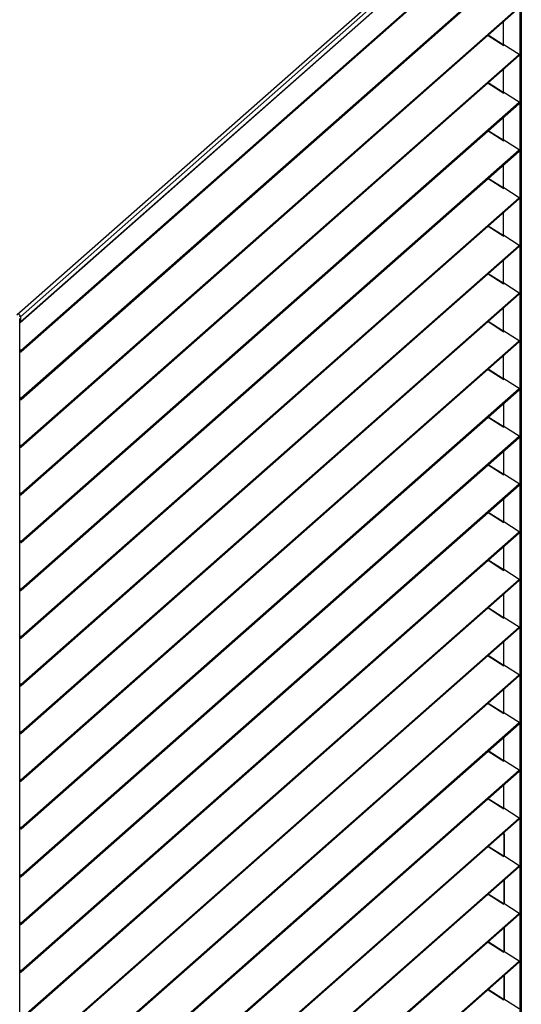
# Model space of a CAD drawing. Header units: millimetres. Extents: x 0 to 39025, y 0 to 11880.
# Tile 19 of 64: x 30926 to 31482, y 1423 to 2514. Entities that reach past the tile are written whole.
import ezdxf

# ---------------------------------------------------------------- set-up
doc = ezdxf.new("R2010")
doc.units = ezdxf.units.MM

msp = doc.modelspace()

# ---------------------------------------------------------------- linework, layer by layer
at = {"color": 7, "linetype": 'Continuous', "lineweight": 25, "ltscale": 20}
for p, q in [((30922.9, 2187.3), (31479, 2677.8)), ((31480.5, 2673.7), (30926.8, 2185.3)), ((30926.5, 2178.9), (31480.2, 2667.2)), ((30926.8, 2179.6), (31480.5, 2667.9)), ((31479.9, 2667), (31479.9, 1200.9)), ((31481.6, 2667.6), (31481.6, 1201.3)), ((30927.4, 2147.8), (31479.2, 2634.5)), ((30927.5, 2146.5), (31479.3, 2633.2)), ((30927.4, 2094.9), (31479.2, 2581.6)), ((30927.5, 2093.6), (31479.3, 2580.3)), ((30927.4, 2042.1), (31479.2, 2528.7)), ((30927.5, 2040.8), (31479.3, 2527.4)), ((31462, 2486.1), (31462, 2512.2)), ((31462, 2486.2), (31462, 2512.2)), ((31444.9, 2497.1), (31462.2, 2485.9)), ((31461.4, 2486.7), (31445, 2497.2)), ((31462, 2486.1), (31462.4, 2486.7)), ((31462, 2486.1), (31462, 2486.1)), ((31462.4, 2486.7), (31462.2, 2485.9)), ((31479.2, 2475.9), (31462.4, 2486.7)), ((30927.4, 1989.2), (31479.2, 2475.9)), ((30927.5, 1987.9), (31479.3, 2474.6)), ((31462, 2433.2), (31462, 2459.3)), ((31462, 2433.3), (31462, 2459.3)), ((31461.4, 2433.8), (31445, 2444.3)), ((31444.9, 2444.2), (31462.2, 2433.1)), ((31462, 2433.2), (31462.4, 2433.8)), ((31462.4, 2433.8), (31462.2, 2433.1)), ((31479.2, 2423), (31462.4, 2433.8)), ((30927.4, 1936.3), (31479.2, 2423)), ((31462, 2433.2), (31462, 2433.2)), ((30927.5, 1935), (31479.3, 2421.7)), ((31462, 2380.4), (31462, 2406.4)), ((31462, 2380.4), (31462, 2406.4)), ((31444.9, 2391.3), (31462.2, 2380.2)), ((31461.4, 2380.9), (31445, 2391.4)), ((31462, 2380.3), (31462.4, 2380.9)), ((31462, 2380.3), (31462, 2380.3)), ((31462.4, 2380.9), (31462.2, 2380.2)), ((31479.2, 2370.1), (31462.4, 2380.9)), ((30927.4, 1883.4), (31479.2, 2370.1)), ((30927.5, 1882.1), (31479.3, 2368.8)), ((31462, 2327.5), (31462, 2353.6)), ((31462, 2327.5), (31462, 2353.5)), ((31444.9, 2338.4), (31462.2, 2327.3)), ((31461.4, 2328), (31445, 2338.5)), ((31462, 2327.5), (31462.4, 2328)), ((31462, 2327.4), (31462, 2327.5)), ((31462.4, 2328), (31462.2, 2327.3)), ((31479.2, 2317.2), (31462.4, 2328)), ((30927.4, 1830.5), (31479.2, 2317.2)), ((30927.5, 1829.2), (31479.3, 2315.9)), ((31462, 2274.7), (31462, 2300.7)), ((31462, 2274.6), (31462, 2300.6)), ((31444.9, 2285.5), (31462.2, 2274.4)), ((31461.4, 2275.2), (31445, 2285.7)), ((31462, 2274.6), (31462.4, 2275.1)), ((31462, 2274.5), (31462, 2274.6)), ((31462.4, 2275.1), (31462.2, 2274.4)), ((31479.2, 2264.3), (31462.4, 2275.1)), ((30927.4, 1777.7), (31479.2, 2264.3)), ((30927.5, 1776.3), (31479.3, 2263)), ((31462, 2221.7), (31462, 2247.8)), ((31462, 2221.8), (31462, 2247.8)), ((31444.9, 2232.7), (31461.4, 2222.1)), ((31461.4, 2222.3), (31445, 2232.8)), ((31462.2, 2221.5), (31461.4, 2222.1)), ((31462, 2221.7), (31462.4, 2222.3)), ((31462, 2221.7), (31462, 2221.7)), ((31462.4, 2222.3), (31462.2, 2221.5)), ((31479.2, 2211.5), (31462.4, 2222.3)), ((30927.4, 1724.8), (31479.2, 2211.5)), ((30927.5, 1723.5), (31479.3, 2210.1)), ((31462, 2168.8), (31462, 2194.9)), ((31462, 2168.9), (31462, 2194.9)), ((30926.8, 2185.3), (30925.8, 2185.5)), ((30926.1, 713.6), (30926.1, 2183.2)), ((30926.8, 2185.3), (30926.8, 2179.6)), ((30926.8, 2179.6), (30926.1, 2179.7)), ((31444.9, 2179.8), (31462.2, 2168.6)), ((31461.4, 2169.4), (31445, 2179.9)), ((31462, 2168.8), (31462.4, 2169.4)), ((31462, 2168.8), (31462, 2168.8)), ((31462.4, 2169.4), (31462.2, 2168.6)), ((31479.2, 2158.6), (31462.4, 2169.4)), ((30927.4, 1671.9), (31479.2, 2158.6)), ((30927.5, 1670.6), (31479.3, 2157.3)), ((30927.4, 2147.8), (30926.1, 2149.2)), ((30926.9, 2147.3), (30926.1, 2148.2)), ((30926.1, 2147.9), (30926.8, 2147.1)), ((30926.1, 2146.9), (30926.4, 2146.6)), ((30926.8, 2147.1), (30926.4, 2146.6)), ((30926.8, 2147.1), (30927, 2147.2)), ((30927.4, 2147.8), (30926.9, 2147.3)), ((31462, 2115.9), (31462, 2142)), ((31462, 2116), (31462, 2142)), ((31444.9, 2126.9), (31462.2, 2115.8)), ((31461.4, 2116.5), (31445, 2127)), ((31462, 2115.9), (31462.4, 2116.5)), ((31462, 2115.9), (31462, 2115.9)), ((31462.4, 2116.5), (31462.2, 2115.8)), ((31479.2, 2105.7), (31462.4, 2116.5)), ((30927.4, 2094.9), (30926.1, 2096.3)), ((30926.9, 2094.4), (30926.1, 2095.3)), ((30927.4, 1619), (31479.2, 2105.7)), ((30927.5, 1617.7), (31479.3, 2104.4)), ((30926.1, 2095.1), (30926.8, 2094.2)), ((30926.1, 2094), (30926.4, 2093.7)), ((30926.8, 2094.2), (30926.4, 2093.7)), ((30926.8, 2094.2), (30927, 2094.4)), ((30927.4, 2094.9), (30926.9, 2094.4)), ((31462.2, 2063.3), (31462.2, 2089.3)), ((31462.2, 2063.4), (31462.2, 2089.3)), ((31444.9, 2074), (31462.2, 2062.9)), ((31461.4, 2063.6), (31445, 2074.1)), ((31462, 2063), (31462.4, 2063.6)), ((31462, 2063), (31462, 2063)), ((31462.4, 2063.6), (31462.2, 2062.9)), ((31479.2, 2052.8), (31462.4, 2063.6)), ((30927.4, 1566.1), (31479.2, 2052.8)), ((30927.5, 1564.8), (31479.3, 2051.5)), ((30927.4, 2042.1), (30926.1, 2043.5)), ((30926.9, 2041.5), (30926.1, 2042.4)), ((30926.1, 2042.2), (30926.8, 2041.4)), ((30926.1, 2041.2), (30926.4, 2040.8)), ((30926.8, 2041.4), (30926.4, 2040.8)), ((30926.8, 2041.4), (30927, 2041.5)), ((30927.4, 2042.1), (30926.9, 2041.5)), ((31462.2, 2010.4), (31462.2, 2036.4)), ((31462.2, 2010.5), (31462.2, 2036.4)), ((31444.9, 2021.1), (31462.2, 2010)), ((31461.4, 2010.7), (31445, 2021.3)), ((31462, 2010.2), (31462.4, 2010.7)), ((31462, 2010.1), (31462, 2010.2)), ((31462.4, 2010.7), (31462.2, 2010)), ((31479.2, 1999.9), (31462.4, 2010.7)), ((30927.4, 1513.2), (31479.2, 1999.9)), ((30927.5, 1511.9), (31479.3, 1998.6)), ((30927.4, 1989.2), (30926.1, 1990.6)), ((30926.9, 1988.6), (30926.1, 1989.6)), ((30926.1, 1989.3), (30926.8, 1988.5)), ((30926.1, 1988.3), (30926.4, 1987.9)), ((30926.8, 1988.5), (30926.4, 1987.9)), ((30926.8, 1988.5), (30927, 1988.6)), ((30927.4, 1989.2), (30926.9, 1988.6)), ((31462.2, 1957.5), (31462.2, 1983.5)), ((31462.2, 1957.6), (31462.2, 1983.5)), ((31444.9, 1968.2), (31462.2, 1957.1)), ((31461.4, 1957.9), (31445, 1968.4)), ((31462, 1957.3), (31462.4, 1957.8)), ((31462, 1957.2), (31462, 1957.3)), ((31462.4, 1957.8), (31462.2, 1957.1)), ((31479.2, 1947), (31462.4, 1957.8)), ((30927.4, 1460.4), (31479.2, 1947)), ((30927.5, 1459.1), (31479.3, 1945.7)), ((30927.4, 1936.3), (30926.1, 1937.7)), ((30926.9, 1935.7), (30926.1, 1936.7)), ((30926.1, 1936.4), (30926.8, 1935.6)), ((30926.1, 1935.4), (30926.4, 1935)), ((30926.8, 1935.6), (30926.4, 1935)), ((30926.8, 1935.6), (30927, 1935.7)), ((30927.4, 1936.3), (30926.9, 1935.7)), ((31462.2, 1904.7), (31462.2, 1930.7)), ((31462.2, 1904.7), (31462.2, 1930.6)), ((31444.9, 1915.4), (31462.2, 1904.2)), ((31461.4, 1905), (31445, 1915.5)), ((31462, 1904.4), (31462.4, 1905)), ((31462, 1904.4), (31462, 1904.4)), ((31462.4, 1905), (31462.2, 1904.2)), ((31479.2, 1894.2), (31462.4, 1905)), ((30927.4, 1407.5), (31479.2, 1894.2)), ((30927.5, 1406.2), (31479.3, 1892.9)), ((30927.4, 1883.4), (30926.1, 1884.8)), ((30926.9, 1882.9), (30926.1, 1883.8)), ((30926.1, 1883.5), (30926.8, 1882.7)), ((30926.1, 1882.5), (30926.4, 1882.2)), ((30926.8, 1882.7), (30926.4, 1882.2)), ((30926.8, 1882.7), (30927, 1882.8)), ((30927.4, 1883.4), (30926.9, 1882.9)), ((31462.2, 1851.8), (31462.2, 1877.8)), ((31462.2, 1851.8), (31462.2, 1877.7)), ((31444.9, 1862.5), (31462.2, 1851.3)), ((31461.4, 1852.1), (31445, 1862.6)), ((31462, 1851.5), (31462.4, 1852.1)), ((31462, 1851.5), (31462, 1851.5)), ((31462.4, 1852.1), (31462.2, 1851.3)), ((31479.2, 1841.3), (31462.4, 1852.1)), ((30927.4, 1354.6), (31479.2, 1841.3)), ((30927.5, 1353.3), (31479.3, 1840)), ((30927.4, 1830.5), (30926.1, 1831.9)), ((30926.9, 1830), (30926.1, 1830.9)), ((30926.1, 1830.7), (30926.8, 1829.8)), ((30926.1, 1829.6), (30926.4, 1829.3)), ((30926.8, 1829.8), (30926.4, 1829.3)), ((30926.8, 1829.8), (30927, 1829.9)), ((30927.4, 1830.5), (30926.9, 1830)), ((31462.2, 1798.9), (31462.2, 1824.9)), ((31462.2, 1798.9), (31462.2, 1824.9)), ((31444.9, 1809.6), (31462.2, 1798.5)), ((31461.4, 1799.2), (31445, 1809.7)), ((31462, 1798.6), (31462.4, 1799.2)), ((31462, 1798.6), (31462, 1798.6)), ((31462.4, 1799.2), (31462.2, 1798.5)), ((31479.2, 1788.4), (31462.4, 1799.2)), ((30927.4, 1777.7), (30926.1, 1779.1)), ((30927.4, 1301.7), (31479.2, 1788.4)), ((30927.5, 1300.4), (31479.3, 1787.1)), ((30926.9, 1777.1), (30926.1, 1778)), ((30926.1, 1777.8), (30926.8, 1776.9)), ((30926.1, 1776.7), (30926.4, 1776.4)), ((30926.8, 1776.9), (30926.4, 1776.4)), ((30926.8, 1776.9), (30927, 1777.1)), ((30927.4, 1777.7), (30926.9, 1777.1)), ((31462.2, 1746), (31462.2, 1772)), ((31462.2, 1746.1), (31462.2, 1772)), ((31461.4, 1746.3), (31445, 1756.8)), ((31444.9, 1756.7), (31462.2, 1745.6)), ((31462, 1745.8), (31462.4, 1746.3)), ((31462.4, 1746.3), (31462.2, 1745.6)), ((31479.2, 1735.5), (31462.4, 1746.3)), ((30927.4, 1248.8), (31479.2, 1735.5)), ((31462, 1745.7), (31462, 1745.8)), ((30927.4, 1724.8), (30926.1, 1726.2)), ((30926.9, 1724.2), (30926.1, 1725.1)), ((30926.1, 1724.9), (30926.8, 1724.1)), ((30926.8, 1724.1), (30927, 1724.2)), ((30927.4, 1724.8), (30926.9, 1724.2)), ((30927.5, 1247.5), (31479.3, 1734.2)), ((30926.1, 1723.9), (30926.4, 1723.5)), ((30926.8, 1724.1), (30926.4, 1723.5)), ((31462.2, 1693.1), (31462.2, 1719.1)), ((31462.2, 1693.2), (31462.2, 1719.1)), ((31444.9, 1703.8), (31462.2, 1692.7)), ((31461.4, 1693.5), (31445, 1704)), ((31462, 1692.9), (31462.4, 1693.4)), ((31462, 1692.8), (31462, 1692.9)), ((31462.4, 1693.4), (31462.2, 1692.7)), ((31479.2, 1682.6), (31462.4, 1693.4)), ((30927.4, 1196), (31479.2, 1682.6)), ((30927.5, 1194.6), (31479.3, 1681.3)), ((30927.4, 1671.9), (30926.1, 1673.3)), ((30926.9, 1671.3), (30926.1, 1672.3)), ((30926.1, 1672), (30926.8, 1671.2)), ((30926.1, 1671), (30926.4, 1670.6)), ((30926.8, 1671.2), (30926.4, 1670.6)), ((30926.8, 1671.2), (30927, 1671.3)), ((30927.4, 1671.9), (30926.9, 1671.3)), ((31462.2, 1640.2), (31462.2, 1666.2)), ((31462.2, 1640.4), (31462.2, 1666.2)), ((31444.9, 1651), (31462.2, 1639.8)), ((31461.4, 1640.6), (31445, 1651.1)), ((31462, 1640), (31462.4, 1640.6)), ((31462, 1640), (31462, 1640)), ((31462.4, 1640.6), (31462.2, 1639.8)), ((31462.2, 1640.3), (31462.2, 1640.4)), ((31479.2, 1629.7), (31462.4, 1640.6)), ((30927.4, 1143.1), (31479.2, 1629.7)), ((30927.5, 1141.8), (31479.3, 1628.4)), ((30927.4, 1619), (30926.1, 1620.4)), ((30926.9, 1618.4), (30926.1, 1619.4)), ((30926.1, 1619.1), (30926.8, 1618.3)), ((30926.1, 1618.1), (30926.4, 1617.7)), ((30926.8, 1618.3), (30926.4, 1617.7)), ((30926.8, 1618.3), (30927, 1618.4)), ((30927.4, 1619), (30926.9, 1618.4)), ((31462.8, 1611.6), (31461.6, 1612.8)), ((31461.8, 1613), (31462.9, 1611.9)), ((31462.9, 1611.9), (31462.8, 1611.6)), ((31462.8, 1587.4), (31462.8, 1611.6)), ((31462.9, 1587.4), (31462.9, 1611.9)), ((31444.9, 1598.1), (31462.2, 1586.9)), ((31461.4, 1587.7), (31445, 1598.2)), ((31462, 1587.1), (31462.4, 1587.7)), ((31462, 1587.1), (31462, 1587.1)), ((31462.4, 1587.7), (31462.2, 1586.9)), ((31479.2, 1576.9), (31462.4, 1587.7)), ((30927.4, 1090.2), (31479.2, 1576.9)), ((30927.5, 1088.9), (31479.3, 1575.6)), ((30927.4, 1566.1), (30926.1, 1567.5)), ((30926.9, 1565.6), (30926.1, 1566.5)), ((30926.1, 1566.2), (30926.8, 1565.4)), ((30926.1, 1565.2), (30926.4, 1564.9)), ((30926.8, 1565.4), (30926.4, 1564.9)), ((30926.8, 1565.4), (30927, 1565.5)), ((30927.4, 1566.1), (30926.9, 1565.6)), ((31462.8, 1534.5), (31462.8, 1561)), ((31462.9, 1534.5), (31462.9, 1561)), ((31444.9, 1545.2), (31462.2, 1534.1)), ((31461.4, 1534.8), (31445, 1545.3)), ((31462, 1534.2), (31462.4, 1534.8)), ((31462, 1534.2), (31462, 1534.2)), ((31462.4, 1534.8), (31462.2, 1534.1)), ((31479.2, 1524), (31462.4, 1534.8)), ((30927.4, 1037.3), (31479.2, 1524)), ((30927.5, 1036), (31479.3, 1522.7)), ((30927.4, 1513.2), (30926.1, 1514.6)), ((30926.9, 1512.7), (30926.1, 1513.6)), ((30926.1, 1513.4), (30926.8, 1512.5)), ((30926.1, 1512.3), (30926.4, 1512)), ((30926.8, 1512.5), (30926.4, 1512)), ((30926.8, 1512.5), (30927, 1512.7)), ((30927.4, 1513.2), (30926.9, 1512.7)), ((31462.8, 1481.6), (31462.8, 1508.1)), ((31462.9, 1481.6), (31462.9, 1508.2)), ((31444.9, 1492.3), (31462.2, 1481.2)), ((31461.4, 1481.9), (31445, 1492.4)), ((31462, 1481.3), (31462.4, 1481.9)), ((31462, 1481.3), (31462, 1481.3)), ((31462.4, 1481.9), (31462.2, 1481.2)), ((31479.2, 1471.1), (31462.4, 1481.9)), ((30927.4, 984.4), (31479.2, 1471.1)), ((30927.5, 983.1), (31479.3, 1469.8)), ((30927.4, 1460.4), (30926.1, 1461.8)), ((30926.9, 1459.8), (30926.1, 1460.7)), ((30926.1, 1460.5), (30926.8, 1459.7)), ((30926.1, 1459.5), (30926.4, 1459.1)), ((30926.8, 1459.7), (30926.4, 1459.1)), ((30926.8, 1459.7), (30927, 1459.8)), ((30927.4, 1460.4), (30926.9, 1459.8)), ((31462.8, 1428.8), (31462.8, 1455.2)), ((31462.9, 1428.7), (31462.9, 1455.3)), ((31444.9, 1439.4), (31462.2, 1428.3)), ((31461.4, 1429), (31445, 1439.6)), ((31462, 1428.5), (31462.4, 1429)), ((31462, 1428.4), (31462, 1428.5)), ((31462.4, 1429), (31462.2, 1428.3)), ((31479.2, 1418.2), (31462.4, 1429))]:
    msp.add_line(p, q, dxfattribs=at)
at = {"color": 7, "linetype": 'Continuous', "lineweight": 25, "ltscale": 20, "flags": 128}
for points in [[(31461.4, 2486.5), (31461.4, 2486.6), (31461.4, 2486.7), (31461.4, 2486.7)], [(31461.4, 2433.6), (31461.4, 2433.7), (31461.4, 2433.8), (31461.4, 2433.8)], [(31461.4, 2380.7), (31461.4, 2380.8), (31461.4, 2380.9), (31461.4, 2380.9)], [(31461.4, 2327.8), (31461.4, 2328), (31461.4, 2328), (31461.4, 2328)], [(31461.4, 2274.9), (31461.4, 2275.1), (31461.4, 2275.1), (31461.4, 2275.2)], [(31461.4, 2222.1), (31461.4, 2222.2), (31461.4, 2222.3), (31461.4, 2222.3)], [(31461.4, 2169.2), (31461.4, 2169.3), (31461.4, 2169.4), (31461.4, 2169.4)], [(30926.4, 2146.6), (30926.6, 2146.4), (30926.8, 2146.4), (30927.1, 2146.3), (30927.3, 2146.4), (30927.5, 2146.5), (30927.6, 2146.7), (30927.7, 2146.9), (30927.7, 2147.2), (30927.7, 2147.4), (30927.5, 2147.6), (30927.4, 2147.8)], [(30926.8, 2147.1), (30926.9, 2147.1), (30926.9, 2147.1), (30926.9, 2147.1), (30927, 2147.1), (30927, 2147.2), (30927, 2147.2), (30927, 2147.2), (30926.9, 2147.3)], [(31461.4, 2116.3), (31461.4, 2116.4), (31461.4, 2116.5), (31461.4, 2116.5)], [(30926.4, 2093.7), (30926.6, 2093.5), (30926.8, 2093.5), (30927.1, 2093.5), (30927.3, 2093.5), (30927.5, 2093.7), (30927.6, 2093.8), (30927.7, 2094.1), (30927.7, 2094.3), (30927.7, 2094.5), (30927.5, 2094.8), (30927.4, 2094.9)], [(30926.8, 2094.2), (30926.9, 2094.2), (30926.9, 2094.2), (30926.9, 2094.2), (30927, 2094.2), (30927, 2094.3), (30927, 2094.3), (30927, 2094.4), (30926.9, 2094.4)], [(31461.4, 2063.4), (31461.4, 2063.5), (31461.4, 2063.6), (31461.4, 2063.6)], [(30926.4, 2040.8), (30926.6, 2040.7), (30926.8, 2040.6), (30927.1, 2040.6), (30927.3, 2040.6), (30927.5, 2040.8), (30927.6, 2041), (30927.7, 2041.2), (30927.7, 2041.4), (30927.7, 2041.7), (30927.5, 2041.9), (30927.4, 2042.1)], [(30926.8, 2041.4), (30926.9, 2041.3), (30926.9, 2041.3), (30926.9, 2041.3), (30927, 2041.4), (30927, 2041.4), (30927, 2041.4), (30927, 2041.5), (30926.9, 2041.5)], [(31461.4, 2010.5), (31461.4, 2010.7), (31461.4, 2010.7), (31461.4, 2010.7)], [(30926.4, 1987.9), (30926.6, 1987.8), (30926.8, 1987.7), (30927.1, 1987.7), (30927.3, 1987.8), (30927.5, 1987.9), (30927.6, 1988.1), (30927.7, 1988.3), (30927.7, 1988.5), (30927.7, 1988.8), (30927.5, 1989), (30927.4, 1989.2)], [(30926.8, 1988.5), (30926.9, 1988.5), (30926.9, 1988.5), (30926.9, 1988.5), (30927, 1988.5), (30927, 1988.5), (30927, 1988.6), (30927, 1988.6), (30926.9, 1988.6)], [(31461.4, 1957.6), (31461.4, 1957.8), (31461.4, 1957.9), (31461.4, 1957.9)], [(30926.4, 1935), (30926.6, 1934.9), (30926.8, 1934.8), (30927.1, 1934.8), (30927.3, 1934.9), (30927.5, 1935), (30927.6, 1935.2), (30927.7, 1935.4), (30927.7, 1935.6), (30927.7, 1935.9), (30927.5, 1936.1), (30927.4, 1936.3)], [(30926.8, 1935.6), (30926.9, 1935.6), (30926.9, 1935.6), (30926.9, 1935.6), (30927, 1935.6), (30927, 1935.6), (30927, 1935.7), (30927, 1935.7), (30926.9, 1935.7)], [(31461.4, 1904.8), (31461.4, 1904.9), (31461.4, 1905), (31461.4, 1905)], [(30926.4, 1882.2), (30926.6, 1882), (30926.8, 1881.9), (30927.1, 1881.9), (30927.3, 1882), (30927.5, 1882.1), (30927.6, 1882.3), (30927.7, 1882.5), (30927.7, 1882.8), (30927.7, 1883), (30927.5, 1883.2), (30927.4, 1883.4)], [(30926.8, 1882.7), (30926.9, 1882.7), (30926.9, 1882.7), (30926.9, 1882.7), (30927, 1882.7), (30927, 1882.8), (30927, 1882.8), (30927, 1882.8), (30926.9, 1882.9)], [(31461.4, 1851.9), (31461.4, 1852), (31461.4, 1852.1), (31461.4, 1852.1)], [(30926.4, 1829.3), (30926.6, 1829.1), (30926.8, 1829.1), (30927.1, 1829.1), (30927.3, 1829.1), (30927.5, 1829.2), (30927.6, 1829.4), (30927.7, 1829.6), (30927.7, 1829.9), (30927.7, 1830.1), (30927.5, 1830.3), (30927.4, 1830.5)], [(30926.8, 1829.8), (30926.9, 1829.8), (30926.9, 1829.8), (30926.9, 1829.8), (30927, 1829.8), (30927, 1829.9), (30927, 1829.9), (30927, 1829.9), (30926.9, 1830)], [(31461.4, 1799), (31461.4, 1799.1), (31461.4, 1799.2), (31461.4, 1799.2)], [(30926.4, 1776.4), (30926.6, 1776.2), (30926.8, 1776.2), (30927.1, 1776.2), (30927.3, 1776.2), (30927.5, 1776.4), (30927.6, 1776.5), (30927.7, 1776.8), (30927.7, 1777), (30927.7, 1777.2), (30927.5, 1777.5), (30927.4, 1777.7)], [(30926.8, 1776.9), (30926.9, 1776.9), (30926.9, 1776.9), (30926.9, 1776.9), (30927, 1777), (30927, 1777), (30927, 1777), (30927, 1777.1), (30926.9, 1777.1)], [(31461.4, 1746.1), (31461.4, 1746.3), (31461.4, 1746.3), (31461.4, 1746.3)], [(30926.4, 1723.5), (30926.6, 1723.4), (30926.8, 1723.3), (30927.1, 1723.3), (30927.3, 1723.4), (30927.5, 1723.5), (30927.6, 1723.7), (30927.7, 1723.9), (30927.7, 1724.1), (30927.7, 1724.4), (30927.5, 1724.6), (30927.4, 1724.8)], [(30926.8, 1724.1), (30926.9, 1724), (30926.9, 1724), (30926.9, 1724.1), (30927, 1724.1), (30927, 1724.1), (30927, 1724.1), (30927, 1724.2), (30926.9, 1724.2)], [(31461.4, 1693.2), (31461.4, 1693.4), (31461.4, 1693.4), (31461.4, 1693.5)], [(30926.4, 1670.6), (30926.6, 1670.5), (30926.8, 1670.4), (30927.1, 1670.4), (30927.3, 1670.5), (30927.5, 1670.6), (30927.6, 1670.8), (30927.7, 1671), (30927.7, 1671.2), (30927.7, 1671.5), (30927.5, 1671.7), (30927.4, 1671.9)], [(30926.8, 1671.2), (30926.9, 1671.2), (30926.9, 1671.2), (30926.9, 1671.2), (30927, 1671.2), (30927, 1671.2), (30927, 1671.3), (30927, 1671.3), (30926.9, 1671.3)], [(31461.4, 1640.4), (31461.4, 1640.5), (31461.4, 1640.6), (31461.4, 1640.6)], [(30926.4, 1617.7), (30926.6, 1617.6), (30926.8, 1617.5), (30927.1, 1617.5), (30927.3, 1617.6), (30927.5, 1617.7), (30927.6, 1617.9), (30927.7, 1618.1), (30927.7, 1618.4), (30927.7, 1618.6), (30927.5, 1618.8), (30927.4, 1619)], [(30926.8, 1618.3), (30926.9, 1618.3), (30926.9, 1618.3), (30926.9, 1618.3), (30927, 1618.3), (30927, 1618.3), (30927, 1618.4), (30927, 1618.4), (30926.9, 1618.4)], [(31461.4, 1587.5), (31461.4, 1587.6), (31461.4, 1587.7), (31461.4, 1587.7)], [(30926.4, 1564.9), (30926.6, 1564.7), (30926.8, 1564.6), (30927.1, 1564.6), (30927.3, 1564.7), (30927.5, 1564.8), (30927.6, 1565), (30927.7, 1565.2), (30927.7, 1565.5), (30927.7, 1565.7), (30927.5, 1565.9), (30927.4, 1566.1)], [(30926.8, 1565.4), (30926.9, 1565.4), (30926.9, 1565.4), (30926.9, 1565.4), (30927, 1565.4), (30927, 1565.5), (30927, 1565.5), (30927, 1565.5), (30926.9, 1565.6)], [(31461.4, 1534.6), (31461.4, 1534.7), (31461.4, 1534.8), (31461.4, 1534.8)], [(30926.4, 1512), (30926.6, 1511.8), (30926.8, 1511.8), (30927.1, 1511.8), (30927.3, 1511.8), (30927.5, 1512), (30927.6, 1512.1), (30927.7, 1512.4), (30927.7, 1512.6), (30927.7, 1512.8), (30927.5, 1513.1), (30927.4, 1513.2)], [(30926.8, 1512.5), (30926.9, 1512.5), (30926.9, 1512.5), (30926.9, 1512.5), (30927, 1512.5), (30927, 1512.6), (30927, 1512.6), (30927, 1512.6), (30926.9, 1512.7)], [(31461.4, 1481.7), (31461.4, 1481.8), (31461.4, 1481.9), (31461.4, 1481.9)], [(30926.4, 1459.1), (30926.6, 1459), (30926.8, 1458.9), (30927.1, 1458.9), (30927.3, 1458.9), (30927.5, 1459.1), (30927.6, 1459.2), (30927.7, 1459.5), (30927.7, 1459.7), (30927.7, 1460), (30927.5, 1460.2), (30927.4, 1460.4)], [(30926.8, 1459.7), (30926.9, 1459.6), (30926.9, 1459.6), (30926.9, 1459.6), (30927, 1459.7), (30927, 1459.7), (30927, 1459.7), (30927, 1459.8), (30926.9, 1459.8)], [(31461.4, 1428.8), (31461.4, 1429), (31461.4, 1429), (31461.4, 1429)]]:
    msp.add_lwpolyline(points, dxfattribs=at)
at = {"color": 7, "linetype": 'Continuous', "lineweight": 25, "ltscale": 400}
for centre, radius, start, end in [((31478.7, 2475.2), 0.872, 316.0469, 53.7683), ((31478.7, 2422.3), 0.872, 316.0469, 53.7683), ((31478.7, 2369.4), 0.872, 316.0469, 53.7683), ((31478.7, 2316.5), 0.872, 316.0469, 53.7683), ((31478.7, 2263.6), 0.872, 316.0469, 53.7683), ((31478.7, 2210.7), 0.872, 316.0469, 53.7683), ((30923.6, 2185.3), 3.16, 0.9944, 80.7225), ((30925.9, 2179.6), 0.849, 278.9597, 1.6148), ((31478.7, 2157.9), 0.872, 316.0469, 53.7683), ((31478.7, 2105), 0.872, 316.0469, 53.7683), ((31478.7, 2052.1), 0.872, 316.0469, 53.7683), ((31478.7, 1999.2), 0.872, 316.0469, 53.7683), ((31478.7, 1946.3), 0.872, 316.0469, 53.7683), ((31478.7, 1893.5), 0.872, 316.0469, 53.7683), ((31478.7, 1840.6), 0.872, 316.0469, 53.7683), ((31478.7, 1787.7), 0.872, 316.0469, 53.7683), ((31478.7, 1734.8), 0.872, 316.0469, 53.7683), ((31478.7, 1681.9), 0.872, 316.0469, 53.7683), ((31478.7, 1629), 0.872, 316.0469, 53.7683), ((31478.7, 1576.2), 0.872, 316.0469, 53.7683), ((31478.7, 1523.3), 0.872, 316.0469, 53.7683), ((31478.7, 1470.4), 0.872, 316.0469, 53.7683)]:
    msp.add_arc(centre, radius, start, end, dxfattribs=at)

doc.saveas('drawing.dxf')
